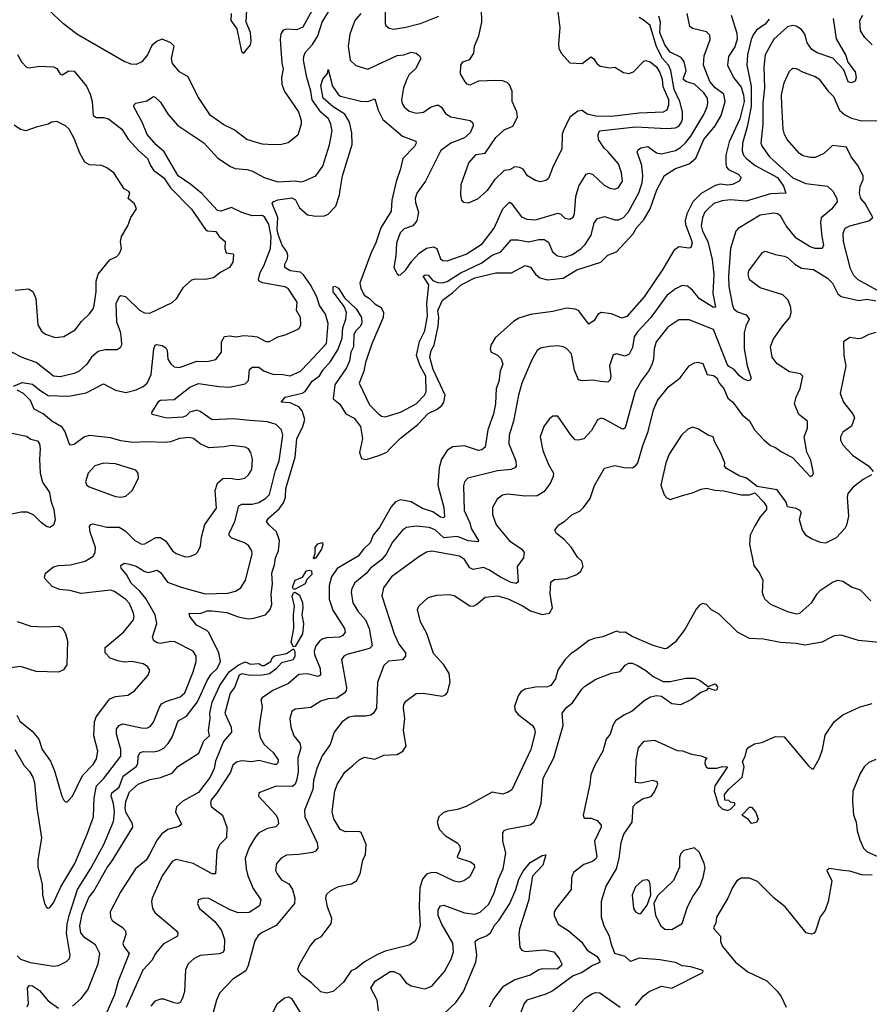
# Model space of a CAD drawing. Extents: x 1690054 to 1842981, y 782881 to 914114.
# Tile 115 of 256: x 1744470 to 1749388, y 809631 to 815329. Entities that reach past the tile are written whole.
import ezdxf

# ---------------------------------------------------------------- set-up
doc = ezdxf.new("R2010")
doc.units = 0

msp = doc.modelspace()

# ---------------------------------------------------------------- linework, layer by layer
at = {"layer": '0CON10XD'}
for points in [[(1744435, 813207.1), (1744485, 813230), (1744545, 813219.5), (1744587.1, 813185), (1744635, 813154), (1744755, 813150.3), (1744855, 813170), (1744955, 813222.2), (1745025, 813184.6), (1745085, 813170.5), (1745145, 813187.1), (1745185, 813206.3), (1745207.1, 813225), (1745230.9, 813275), (1745246.6, 813423.4), (1745254, 813445), (1745260.9, 813449.1), (1745295, 813444.3), (1745315, 813430.8), (1745323.3, 813415), (1745327.7, 813365), (1745345, 813336.9), (1745365, 813320), (1745395, 813316.4), (1745495, 813352.3), (1745555, 813350), (1745605, 813363.3), (1745637.7, 813405), (1745637.9, 813465), (1745656.2, 813495), (1745685, 813500), (1745725, 813494.4), (1745765, 813500.9), (1745816.6, 813496.6), (1745845, 813493.1), (1745895, 813466), (1745915, 813466), (1745965, 813494.4), (1746007.5, 813505), (1746065, 813530), (1746087.4, 813542.6), (1746096.7, 813563.3), (1746096.2, 813605), (1746072.3, 813645), (1746075.4, 813695), (1746023.5, 813773.5), (1746003.7, 813783.7), (1745875, 813805.8), (1745856.2, 813815), (1745851.4, 813825), (1745862.5, 813865), (1745883.8, 813905), (1745921.9, 814005), (1745925.3, 814074.7), (1745912.2, 814145), (1745889.3, 814185), (1745875, 814196.4), (1745815, 814194.7), (1745755, 814212.9), (1745695, 814242.9), (1745635, 814220.5), (1745615, 814224.6), (1745525, 814322.3), (1745461.4, 814375), (1745387.2, 814425), (1745305.5, 814565), (1745260, 814605), (1745206.9, 814665), (1745179.5, 814735), (1745130, 814825), (1745130, 814835), (1745142, 814845), (1745205, 814860), (1745245, 814884), (1745255, 814881.2), (1745285, 814850.8), (1745329.3, 814779.3), (1745385, 814716.9), (1745535, 814616.7), (1745616.9, 814526.9), (1745689.8, 814479.8), (1745717.5, 814467.5), (1745785, 814462.7), (1745814.6, 814454.6), (1745885, 814416.2), (1745965, 814390.4), (1746065, 814396.4), (1746095, 814390.5), (1746115, 814393.5), (1746184, 814425), (1746225, 814481.2), (1746264.1, 814605), (1746277.7, 814685), (1746270.8, 814725), (1746256.8, 814755), (1746212.8, 814792.8), (1746163, 814865), (1746155.2, 814915), (1746131.1, 814995), (1746112.6, 815095), (1746114.2, 815115.8), (1746121.7, 815138.3), (1746165, 815185.4), (1746195, 815234.6), (1746221.5, 815315), (1746263.6, 815385)], [(1746163.8, 815385), (1746109.1, 815285), (1746075, 815269.7), (1746015, 815274.5), (1745995, 815268.1), (1745982.2, 815247.8), (1745976.8, 815215), (1745986.8, 815076.8), (1745994.5, 815045), (1745985.4, 814995), (1745987.9, 814955), (1746002.4, 814912.4), (1746084.5, 814795), (1746100, 814745), (1746100, 814725), (1746079.7, 814660.3), (1746024.3, 814615.7), (1745985, 814606), (1745935, 814604.2), (1745875, 814609.4), (1745827.6, 814622.4), (1745785, 814635.5), (1745710.8, 814690.8), (1745650.8, 814720.8), (1745575, 814774.4), (1745500.5, 814885), (1745445, 814998.8), (1745395, 815028.1), (1745353.8, 815075), (1745348, 815105), (1745364.6, 815175), (1745345.5, 815195), (1745295, 815215.3), (1745265.8, 815205), (1745235, 815178.9), (1745210, 815125), (1745177.5, 815085), (1745145, 815069.2), (1745115, 815072.2), (1745075, 815087.3), (1744801.4, 815245), (1744724.3, 815305), (1744635.9, 815385.9)], [(1745693.8, 815365), (1745692.5, 815325), (1745725.9, 815275.9), (1745753.3, 815145), (1745765, 815132.5)], [(1745765, 815132.5), (1745805, 815182.5), (1745810, 815205), (1745806.2, 815255), (1745781.2, 815315), (1745783.9, 815386.1)], [(1746335.9, 813485), (1746340.6, 813545), (1746357.9, 813595), (1746362.1, 813635), (1746348.9, 813668.9), (1746283.8, 813753.8), (1746285, 813783.8), (1746295, 813786), (1746315, 813776), (1746349.4, 813719.4), (1746416.7, 813655), (1746447.5, 813605), (1746451.1, 813575), (1746442.9, 813555), (1746414.4, 813525.6), (1746403.9, 813505), (1746402.3, 813435), (1746386.9, 813405), (1746378, 813355), (1746361, 813315), (1746293.1, 813215), (1746283.8, 813135), (1746323.9, 813103.9), (1746357.4, 813047.4), (1746405, 813023.2), (1746443.4, 812975), (1746453.4, 812905), (1746435.9, 812825), (1746448.9, 812788.9), (1746475, 812784.5), (1746555, 812808.2), (1746595, 812825.5), (1746615, 812846.5), (1746673.2, 812906.8), (1746775, 812985.8), (1746835, 813050), (1746886, 813074), (1746913.2, 813096.8), (1746924.7, 813115), (1746932.7, 813155), (1746863, 813305), (1746844.8, 813375), (1746850.7, 813415), (1746869.1, 813445), (1746891.7, 813555), (1746895.2, 813604.8), (1746890.5, 813645), (1746916.6, 813705), (1746975, 813748.1), (1747025, 813795.2), (1747105, 813834.2), (1747225, 813864.8), (1747316.5, 813863.5), (1747395, 813905.6), (1747427.4, 813897.4), (1747455.3, 813855.3), (1747480.6, 813835), (1747525, 813824.2), (1747615, 813834), (1747695, 813881.5), (1747833.8, 813926.2), (1747875, 813965.6), (1747925, 813985.6), (1748021.3, 814088.7), (1748040.2, 814125), (1748085.3, 814174.6), (1748119.1, 814235), (1748157.5, 814345), (1748201.9, 814428.1), (1748265, 814467.5), (1748345.2, 814494.7), (1748383, 814527), (1748430.2, 814635), (1748495.9, 814714.1), (1748529.7, 814775), (1748553.5, 814855), (1748545, 814898.2), (1748495, 814934.5), (1748465, 814972.1), (1748428.5, 815065), (1748431, 815119), (1748465.6, 815215), (1748465, 815240), (1748445, 815258.1), (1748365, 815278), (1748348.8, 815288.8), (1748333.8, 815363.8)], [(1746445, 815365.4), (1746410, 815325), (1746381.1, 815245), (1746372, 815175), (1746383.3, 815095), (1746415, 815064.6), (1746485, 815043.4), (1746655, 815121.6), (1746693.8, 815126.2), (1746735, 815141.1), (1746765, 815135.6), (1746785, 815120), (1746792, 815105), (1746760, 815045), (1746725, 815012.3), (1746710, 814985), (1746691.2, 814935), (1746680.4, 814865), (1746683, 814843), (1746695, 814824.4), (1746725, 814800), (1746765, 814787.3), (1746806.9, 814793.1), (1746847.9, 814822.1), (1746885, 814834.6), (1746895, 814834.5), (1746911.9, 814821.9), (1746935, 814786.5), (1746965, 814767.1), (1747077.5, 814745), (1747092.9, 814732.9), (1747095.5, 814715), (1747076.4, 814675), (1747044.3, 814645), (1746965, 814614.2), (1746907.9, 814572.1), (1746819.5, 814395), (1746768.2, 814325), (1746758.5, 814295), (1746760.2, 814270.2), (1746778, 814215), (1746769.1, 814165), (1746745, 814136.4), (1746695, 814118.2), (1746671.8, 814095), (1746650.5, 814035), (1746647.3, 813962.7), (1746636.2, 813895), (1746655, 813857.5), (1746665, 813850), (1746675, 813853.3), (1746705, 813882), (1746738.9, 813931.1), (1746782, 813978), (1746825, 814007.3), (1746864.7, 814015.3), (1746885, 814004.4), (1746905, 813944.4), (1746920, 813935), (1746943.8, 813933.8), (1747055, 813972.5), (1747147.3, 814032.7), (1747216.9, 814123.1), (1747267.1, 814235), (1747305, 814272.5), (1747315, 814267.5), (1747375, 814188.5), (1747405, 814173.6), (1747455, 814170), (1747585, 814208.9), (1747602.8, 814202.8), (1747625, 814181.1), (1747655, 814174.3), (1747673.1, 814186.9), (1747680.8, 814205), (1747688, 814305), (1747706.9, 814365), (1747748.8, 814435), (1747765, 814440), (1747785, 814435.6), (1747852.2, 814372.2), (1747885, 814353.3), (1747915, 814348.9), (1747935, 814357.1), (1747959.6, 814395), (1747953.6, 814443.6), (1747935.5, 814495), (1747875, 814565.4), (1747852.7, 814585), (1747820.9, 814635), (1747817.3, 814665), (1747825, 814685.4), (1748035, 814708), (1748215, 814699.7), (1748265, 814703.8), (1748285, 814713.5), (1748300.2, 814735), (1748306.8, 814755), (1748307.2, 814795), (1748290.7, 814855), (1748258.1, 814925), (1748238.4, 815035), (1748224.6, 815065), (1748190, 815105), (1748155, 815172.4), (1748118.3, 815295), (1748078.8, 815328.8), (1748055, 815340.9)], [(1746895, 815347.1), (1746788, 815305), (1746705, 815284.5), (1746635, 815271.9), (1746607.9, 815277.9), (1746591.9, 815291.9), (1746587.1, 815305), (1746588.2, 815405)], [(1747585.5, 815375), (1747596.2, 815283.8), (1747587.8, 815187.8), (1747590.4, 815165), (1747603.6, 815135), (1747655, 815079.6), (1747725, 815075.8), (1747775, 815114.2), (1747792, 815105), (1747811.2, 815075), (1747830.5, 815060.5), (1747885, 815051.2), (1747915, 815053.3), (1747965, 815023.3), (1747995, 815017.5), (1748023, 815027), (1748081.7, 815088.3), (1748095, 815092.5), (1748120, 815085), (1748155, 815056), (1748175, 815023.3), (1748188.1, 814985), (1748192.7, 814942.7), (1748225, 814866.2), (1748226.2, 814833.8), (1748215, 814806.2), (1748194.1, 814794.1), (1748055, 814787.5), (1747895, 814769.1), (1747805, 814770.3), (1747755, 814781.8), (1747725, 814804.3), (1747699.7, 814800.3), (1747654.2, 814765), (1747616.4, 814683.6), (1747610, 814665), (1747607.9, 814582.1), (1747555.5, 814474.5), (1747530.2, 814409.8), (1747515, 814398.6), (1747485, 814390), (1747455, 814398), (1747408.8, 814425), (1747383.2, 814463.2), (1747365, 814473.1), (1747335, 814477.5), (1747305, 814460.8), (1747275, 814455.7), (1747217.9, 814402.1), (1747175, 814341.2), (1747120.5, 814289.5), (1747065, 814266.7), (1747040.7, 814270.7), (1747030, 814285), (1747023.9, 814313.9), (1747026.2, 814375), (1747069.8, 814500.2), (1747111.7, 814548.3), (1747165, 814555.6), (1747225, 814646.7), (1747275, 814691.4), (1747325, 814712.5), (1747351.5, 814765), (1747347.3, 814795), (1747320, 814855), (1747320, 814915), (1747305, 814951.2), (1747291.2, 814965), (1747264.6, 814974.6), (1747225, 814977.5), (1747125, 814972.9), (1747075, 814950.8), (1747060, 814955), (1747048.6, 814968.6), (1747021.2, 815015), (1747024, 815065), (1747035, 815085.8), (1747075, 815098), (1747098, 815135), (1747101.6, 815175), (1747127.7, 815235), (1747145.4, 815314.6), (1747142, 815392)], [(1744574.6, 810425.4), (1744600, 810325), (1744602.2, 810265), (1744614.2, 810215), (1744625, 810193.3), (1744635, 810186.7), (1744645, 810190), (1744665, 810218.8), (1744708.7, 810311.3), (1744790, 810445), (1744860.7, 810615), (1744896.4, 810715), (1744901.9, 810825), (1744915.2, 810894.8), (1744955.2, 810934.8), (1745055, 811066), (1745055.9, 811105), (1745031.2, 811195), (1745030.6, 811225), (1745046.2, 811243.8), (1745066.5, 811253.5), (1745175, 811230), (1745205, 811229.1), (1745225, 811239.4), (1745245, 811264.2), (1745278.9, 811351.1), (1745291.3, 811368.7), (1745316.8, 811383.2), (1745399.7, 811410.3), (1745426.6, 811433.4), (1745474.8, 811555), (1745490.8, 811615), (1745491.5, 811645), (1745474.3, 811675), (1745368.1, 811728.1), (1745345, 811731.1), (1745285, 811719.6), (1745265, 811722.1), (1745245.6, 811735), (1745238.9, 811755), (1745264.6, 811835), (1745254, 811885), (1745199.3, 811979.3), (1745165, 812022.2), (1745115, 812068.8), (1745087.8, 812117.8), (1745057.5, 812155), (1745055, 812170), (1745075, 812182.9), (1745105, 812177.7), (1745145, 812166.2), (1745195, 812135.4), (1745215, 812129.6), (1745265, 812142.5), (1745285, 812130), (1745325, 812073.8), (1745404.4, 812045.6), (1745544.5, 812005.5), (1745675, 812010), (1745718.3, 812021.7), (1745750, 812040), (1745777.1, 812085), (1745815.5, 812235), (1745813.5, 812255), (1745795, 812286.9), (1745771.7, 812301.7), (1745698.3, 812328.3), (1745683.4, 812343.4), (1745682.5, 812355), (1745715.2, 812424.8), (1745737.8, 812515), (1745755, 812525.4), (1745815, 812525.3), (1745855, 812534.7), (1745895, 812559.2), (1745915, 812581.1), (1745950.3, 812719.7), (1745972.6, 812775), (1745992.7, 812925), (1745985, 812955.7), (1745955, 812986.9), (1745905, 813002.3), (1745801.5, 813008.5), (1745705, 813019.2), (1745585, 813013.1), (1745515, 813061.5), (1745495, 813068.2), (1745455, 813058.4), (1745433.3, 813036.7), (1745415, 813028), (1745322.6, 813022.6), (1745236.2, 813045), (1745235, 813056.2), (1745275, 813120.6), (1745285, 813127.8), (1745365, 813131.1), (1745455, 813202), (1745505, 813224), (1745624.6, 813205.4), (1745685, 813202.9), (1745775, 813222.1), (1745795, 813241.2), (1745800, 813305), (1745815, 813317.3), (1745855, 813317.8), (1745885, 813294.2), (1745935, 813277.8), (1745993.7, 813276.3), (1746035, 813267.1), (1746095, 813294.6), (1746142.5, 813342.5), (1746245.3, 813455), (1746255, 813570), (1746240, 813625), (1746205.3, 813675), (1746189.3, 813725), (1746152.7, 813795), (1746112.5, 813852.5), (1746095, 813867.3), (1746036, 813875), (1746004.1, 813894.1), (1746004, 813915), (1746020, 813945), (1746022, 813965), (1746016, 813985), (1745989.1, 814025), (1745967, 814085), (1745961, 814115), (1745964.1, 814185), (1745931.5, 814265), (1745936.9, 814275), (1745963.9, 814286.1), (1746045, 814297.9), (1746066.2, 814286.2), (1746089.5, 814239.5), (1746135, 814200), (1746185, 814191.2), (1746235, 814194.5), (1746255, 814204.4), (1746300, 814250), (1746321.8, 814315), (1746325.3, 814344.7), (1746338.8, 814425), (1746394.2, 814605.8), (1746392.2, 814675), (1746379.6, 814735), (1746351.9, 814781.9), (1746284.4, 814825), (1746227.3, 814875), (1746212.7, 814947.3), (1746224, 814985), (1746252.5, 815017.5), (1746255, 815040), (1746280, 814945), (1746315, 814894.2), (1746326.6, 814886.6), (1746445, 814856.5), (1746485, 814855.6), (1746525, 814870), (1746544.6, 814805), (1746571.8, 814751.8), (1746685, 814655.4), (1746763.8, 814625), (1746765.7, 814615), (1746754.4, 814595), (1746687.9, 814525), (1746674.7, 814465), (1746648.3, 814391.7), (1746624.8, 814285), (1746619.2, 814220.8), (1746560, 814125), (1746532.2, 814037.8), (1746501.8, 813975), (1746438.9, 813805), (1746443.8, 813775), (1746464.1, 813734.1), (1746495, 813714.7), (1746525.5, 813685), (1746563.1, 813663.1), (1746576.1, 813635), (1746573.9, 813605), (1746507.7, 813452.3), (1746472.2, 813345), (1746462.3, 813295), (1746435.4, 813225), (1746495, 813100.6), (1746545, 813049.4), (1746565, 813033.5), (1746585, 813030.9), (1746675, 813057.7), (1746765, 813106.4), (1746812.3, 813155), (1746823.5, 813175), (1746820.3, 813265), (1746787, 813325), (1746766.2, 813385), (1746783.6, 813466.4), (1746815, 813528), (1746830.6, 813615), (1746826.2, 813685), (1746838.5, 813795), (1746805.5, 813845), (1746817.2, 813852.8), (1746835, 813851.2), (1746860.5, 813820.5), (1746888.8, 813808.8), (1746915, 813806.7), (1746944.6, 813814.6), (1747018.9, 813861.1), (1747145, 813921.8), (1747205, 813966.1), (1747254.7, 813985.3), (1747315, 814055.5), (1747353.3, 814055), (1747415, 814044), (1747475, 814057.8), (1747506.1, 814056.1), (1747530.5, 814040.5), (1747554.7, 813984.7), (1747582.3, 813962.3), (1747625, 813954.6), (1747669.4, 813970.6), (1747720.5, 814005), (1747742.6, 814027.4), (1747778.2, 814081.8), (1747796, 814154), (1747815, 814178.9), (1747855, 814190), (1747915, 814171.5), (1747935, 814171.1), (1747965, 814184.6), (1747993.8, 814216.2), (1748053.8, 814326.2), (1748073.6, 814385), (1748077, 814425), (1748070.6, 814485), (1748044.4, 814565), (1748049.2, 814575), (1748065, 814586.4), (1748105, 814594.5), (1748155, 814559.3), (1748185, 814552.2), (1748265, 814572.4), (1748295, 814589.7), (1748323.8, 814616.2), (1748355, 814654.6), (1748395, 814722.5), (1748430.5, 814779.5), (1748448.7, 814825), (1748453.4, 814846.6), (1748450.3, 814875), (1748429.6, 814905), (1748376.4, 814955), (1748325, 814971.8), (1748310.9, 814985), (1748326.8, 815035), (1748316.5, 815085), (1748299.2, 815109.2), (1748235, 815141.3), (1748205, 815182.5), (1748175.9, 815255), (1748178.3, 815315), (1748170.2, 815350.2)], [(1748588.6, 815355), (1748621.4, 815251.4), (1748623.6, 815216.4), (1748608.7, 815171.3), (1748572.8, 815115), (1748567.3, 815065), (1748602.3, 814995), (1748645, 814937.9), (1748659.3, 814895), (1748662.9, 814855), (1748639, 814755), (1748577.4, 814622.6), (1748557.4, 814545), (1748556.4, 814495), (1748560.4, 814475), (1748571.7, 814461.7), (1748629.2, 814435), (1748645.8, 814415), (1748633.8, 814395), (1748595.2, 814374.8), (1748568.4, 814371.6), (1748525, 814377.5), (1748495, 814370.2), (1748415, 814322.1), (1748365.3, 814275), (1748330.8, 814205), (1748321.9, 814165), (1748324.4, 814144.4), (1748357.2, 814057.2), (1748361.5, 814035), (1748355, 814010), (1748345, 814006.2), (1748285, 814013.8), (1748256, 813994), (1748193.4, 813885), (1748084.6, 813725), (1747985, 813611.1), (1747955, 813602.2), (1747895.9, 813625.9), (1747835, 813634.5), (1747816.6, 813623.4), (1747795, 813587.5), (1747765, 813566.2), (1747705, 813645.7), (1747684.6, 813654.6), (1747635, 813658.8), (1747555, 813640.6), (1747427.4, 813622.6), (1747359.3, 813600.7), (1747327.6, 813582.4), (1747222.8, 813487.2), (1747197.5, 813445), (1747192.5, 813425), (1747198.8, 813405), (1747235, 813387.1), (1747256.9, 813366.9), (1747266.5, 813335), (1747251.1, 813295), (1747242.4, 813235), (1747227.8, 813195), (1747223.1, 813105), (1747211.6, 813048.4), (1747179.6, 812955), (1747164.6, 812855.4), (1747145, 812840), (1747125, 812836.2), (1747045, 812862.7), (1746975, 812856.1), (1746943.6, 812835), (1746911.8, 812785), (1746898.2, 812735), (1746891.1, 812635), (1746925.8, 812505), (1746928.2, 812451.8), (1746923.2, 812446.8), (1746905, 812450.3), (1746861.2, 812481.2), (1746800.8, 812500.8), (1746735, 812539.6), (1746675, 812550.3), (1746645, 812538.8), (1746619.5, 812510.5), (1746555.2, 812394.8), (1746516.5, 812345), (1746497.8, 812302.2), (1746459.2, 812265), (1746428.9, 812225), (1746306.6, 812153.4), (1746273.8, 812105), (1746262, 812055), (1746261.6, 811975), (1746281.9, 811911.9), (1746350.4, 811805), (1746353.6, 811785), (1746341.1, 811765), (1746322, 811755), (1746245, 811751.1), (1746224.4, 811745), (1746206.4, 811733.6), (1746184.6, 811705), (1746174.6, 811675), (1746176.2, 811655), (1746208.4, 811575), (1746211.9, 811535), (1746195, 811527.7), (1746135, 811543.6), (1746085, 811539.1), (1746025, 811487.1), (1745935, 811447.5), (1745873.1, 811405), (1745866.7, 811395), (1745873, 811353), (1745860.3, 811265), (1745854, 811215), (1745862.3, 811175), (1745885.5, 811135), (1745937.5, 811087.5), (1745965.3, 811045), (1745965, 811028.8), (1745955, 811017.9), (1745945, 811018.4), (1745855, 811041.8), (1745813.9, 811033.9), (1745755, 811039.2), (1745725, 811032.5), (1745703.8, 811015), (1745690, 810975), (1745609, 810851), (1745578.1, 810815), (1745574.4, 810795), (1745579.2, 810775), (1745644.7, 810725), (1745668.2, 810655), (1745666.9, 810595), (1745627.3, 810552.7), (1745612, 810518), (1745604.2, 810385.8), (1745585, 810386.5), (1745475, 810444.7), (1745375, 810468.1), (1745353, 810457), (1745293.9, 810373.9), (1745236.9, 810245), (1745233.1, 810225), (1745239.4, 810185), (1745252.7, 810162.7), (1745377.5, 810055), (1745386, 810045), (1745384, 810025), (1745300.9, 809979.1), (1745255.6, 809925), (1745234.2, 809885), (1745182.3, 809827.7), (1745086.8, 809613.2)], [(1748808.5, 815331.5), (1748785, 815303.4), (1748735, 815267.7), (1748715, 815241.5), (1748703.3, 815215), (1748683.4, 815125), (1748678.8, 815065), (1748703.8, 814945), (1748703.3, 814826.7), (1748681.4, 814708.6), (1748654.3, 814614.3), (1748650.9, 814570.9), (1748660, 814545), (1748676.2, 814525), (1748727.1, 814485), (1748856.3, 814415), (1748890.3, 814365), (1748904.2, 814325.8), (1748815, 814321.1), (1748675, 814279.2), (1748585, 814286), (1748535, 814281.5), (1748488.2, 814265), (1748457.1, 814237.1), (1748435.3, 814215), (1748421.2, 814185), (1748415.3, 814135.3), (1748422.1, 814105), (1748452.6, 814045), (1748478.9, 813941.1), (1748487.5, 813855), (1748481.6, 813745), (1748498.1, 813665), (1748485, 813663.8), (1748404.1, 813714.1), (1748365, 813764.5), (1748335, 813786.7), (1748305, 813791.1), (1748265, 813772.2), (1748215, 813732.5), (1748122.4, 813605), (1748045, 813522.7), (1748027.3, 813492.7), (1748017.7, 813432.3), (1747997.2, 813392.8), (1747975, 813382.5), (1747924.3, 813395.7), (1747905, 813388.8), (1747883.9, 813325), (1747891.1, 813265), (1747887.1, 813245), (1747875, 813230.8), (1747832.5, 813235), (1747786.8, 813243.2), (1747725, 813238.9), (1747704.7, 813244.7), (1747680.3, 813300.3), (1747664.4, 813395), (1747635.5, 813425.5), (1747615.6, 813435.6), (1747585, 813440.8), (1747535, 813438.1), (1747485, 813427.5), (1747465.6, 813414.4), (1747435, 813360), (1747377.3, 813225), (1747356.2, 813155), (1747328.8, 813005), (1747303.3, 812925), (1747301.8, 812875), (1747341.5, 812775), (1747342.9, 812745), (1747335.4, 812734.6), (1747314.7, 812725.3), (1747235, 812718.9), (1747064, 812676), (1747045.4, 812654.6), (1747038.3, 812631.7), (1747041.7, 812488.3), (1747075, 812417.5), (1747084.1, 812384.1), (1747125.6, 812315), (1747123, 812307), (1747065, 812313.3), (1747005, 812338.4), (1746925, 812330.5), (1746875, 812376), (1746840.6, 812390.6), (1746765, 812398.7), (1746709.6, 812390.4), (1746685.9, 812374.1), (1746628.2, 812305), (1746591.1, 812235), (1746565, 812202.1), (1746500.4, 812155), (1746475, 812124.6), (1746410.1, 812069.9), (1746392.4, 812037.6), (1746388.5, 812015), (1746397.7, 811955), (1746426.5, 811905), (1746472, 811855), (1746492.7, 811805), (1746509.8, 811705), (1746495, 811690.2), (1746363.3, 811655), (1746345.4, 811645), (1746332.9, 811627.1), (1746362.5, 811465), (1746359.2, 811445), (1746348.9, 811431.1), (1746305, 811402.9), (1746255, 811398.2), (1746213.8, 811385), (1746155, 811348.1), (1746065, 811338.8), (1746045.4, 811324.6), (1746034.4, 811285), (1746039.5, 811235), (1746057.5, 811185), (1746091.5, 811141.5), (1746097.9, 811115), (1746080, 811055), (1746080.9, 810975), (1746072.8, 810925), (1746064.6, 810905), (1746048.3, 810891.7), (1745955, 810893.4), (1745853.8, 810855), (1745852.5, 810835), (1745953.8, 810725), (1745964.6, 810705), (1745967.1, 810675), (1745952.2, 810657.8), (1745905, 810648.4), (1745855, 810623.8), (1745830.4, 810595), (1745797.1, 810535), (1745775.5, 810475), (1745781.5, 810415), (1745791.1, 810375), (1745820.9, 810300.9), (1745865.6, 810235), (1745858.8, 810201.2), (1745797.4, 810162.6), (1745735, 810160), (1745687.3, 810177.3), (1745565, 810243.3), (1745534.4, 810245.6), (1745504.4, 810235.6), (1745500, 810215), (1745510, 810185), (1745599.4, 810109.4), (1745637.6, 810057.6), (1745654.6, 810005), (1745653.5, 809945), (1745645, 809931.4), (1745625, 809922.5), (1745515, 809912.7), (1745479.2, 809895), (1745445.4, 809864.6), (1745429.3, 809830.7), (1745423.3, 809705), (1745412.8, 809667.2), (1745397.9, 809642.1), (1745385, 809636), (1745365, 809638.6), (1745305, 809660), (1745285, 809661.4), (1745252, 809648), (1745229.6, 809620.4)], [(1749178.1, 815335), (1749195, 815218), (1749251.5, 815121.5), (1749263.6, 815083.6), (1749305, 815028), (1749312.2, 814995), (1749305, 814973.8), (1749285, 814964), (1749265, 814970), (1749239.2, 815039.2), (1749176.4, 815106.4), (1749085, 815136.4), (1749055, 815155.7), (1749028.4, 815195), (1749015, 815244.2), (1748995, 815272.7), (1748965, 815292.1), (1748945, 815295.4), (1748913.3, 815286.7), (1748835, 815215.5), (1748784.8, 815125.2), (1748776.7, 815055), (1748780.7, 814935), (1748770.8, 814845), (1748771.4, 814725), (1748760.3, 814615), (1748766.9, 814595), (1748810.4, 814535), (1748945, 814413.2), (1749020.9, 814380.9), (1749145.5, 814365.5), (1749176.2, 814336.2), (1749199.2, 814295), (1749201.2, 814275), (1749168, 814232), (1749108.4, 814181.6), (1749104.8, 814155), (1749113.5, 814075), (1749122.9, 814025), (1749115, 814005.4), (1749075, 814004.3), (1749045.6, 814015), (1748965, 814064), (1748906.3, 814136.3), (1748872.9, 814192.9), (1748855.7, 814205.7), (1748835, 814209.1), (1748755, 814197.9), (1748629.2, 814120.8), (1748614.6, 814105.4), (1748584.2, 814005), (1748573.3, 813845), (1748574.7, 813785), (1748595.4, 813675.4), (1748604.4, 813655), (1748625, 813637.8), (1748675, 813620), (1748691.8, 813595), (1748672.7, 813555), (1748663.8, 813516.2), (1748662.5, 813425), (1748680.5, 813325), (1748703.5, 813255), (1748697.9, 813242.1), (1748685, 813239.1), (1748655, 813251.8), (1748637.1, 813267.1), (1748605, 813304.7), (1748575, 813322), (1748564.9, 813334.9), (1748485.3, 813535.3), (1748345, 813592.5), (1748285, 813592.7), (1748220.5, 813549.5), (1748154.6, 813465), (1748141.5, 813425), (1748138, 813365), (1748128.1, 813331.9), (1748110, 813295), (1748069.1, 813240.9), (1748032.2, 813177.8), (1747975, 812966.2), (1747965, 812959.2), (1747955, 812960.8), (1747855, 813017.3), (1747835, 813022.5), (1747815, 813013.1), (1747779.1, 812950.8), (1747735, 812902.5), (1747705, 812895.5), (1747685, 812897.8), (1747658, 812928), (1747585, 813033.8), (1747555, 813033.8), (1747535, 813018), (1747503.1, 812975), (1747482.9, 812915), (1747498.9, 812835), (1747530.8, 812755), (1747559.2, 812705), (1747557.3, 812685), (1747540.6, 812645), (1747502.8, 812597.2), (1747464.3, 812574.3), (1747395, 812571.8), (1747295, 812583.8), (1747265, 812577.5), (1747234.4, 812555), (1747207.5, 812505), (1747206.9, 812465), (1747226.9, 812405), (1747305, 812313.1), (1747377.1, 812265), (1747390.6, 812245), (1747385.6, 812215), (1747349.1, 812165), (1747354.4, 812075), (1747344.4, 812065.6), (1747315, 812072.6), (1747252.9, 812102.9), (1747185.8, 812145.8), (1747155, 812158), (1747095, 812146.2), (1747075, 812156.2), (1747045.2, 812205.2), (1747015, 812223.3), (1746855, 812252.9), (1746825, 812246.7), (1746780.1, 812219.9), (1746622.9, 812105), (1746575, 812041.2), (1746565.6, 811995), (1746637.2, 811775), (1746665, 811715.6), (1746702.3, 811665), (1746703.8, 811645), (1746686.4, 811623.6), (1746605, 811616.5), (1746578.5, 811591.5), (1746541.2, 811495), (1746536, 811345), (1746518, 811315), (1746503.3, 811305), (1746472.5, 811297.5), (1746407.7, 811297.7), (1746375, 811291.8), (1746335.6, 811265), (1746290, 811205), (1746266.9, 811135), (1746220.6, 811069.4), (1746189.1, 810995), (1746170.7, 810925), (1746166.8, 810873.2), (1746117.9, 810755), (1746120, 810715), (1746190.9, 810565), (1746195.4, 810534.6), (1746182.7, 810517.3), (1746165, 810510), (1746085, 810496.9), (1746015, 810494.4), (1745983.6, 810476.4), (1745955.7, 810445), (1745951.5, 810405), (1745959.5, 810385), (1745985, 810350.5), (1746027.4, 810327.4), (1746049.3, 810295), (1746063.1, 810245), (1746061.1, 810215), (1745955, 810086.4), (1745873.9, 810046.1), (1745850.5, 810029.5), (1745831.1, 809998.9), (1745792.7, 809855), (1745778.5, 809825), (1745704.3, 809775.7), (1745627.1, 809695), (1745610, 809655), (1745576.8, 809533.2)], [(1749405, 815182.5), (1749361.1, 815225), (1749336.2, 815265), (1749333.1, 815325), (1749350, 815355)], [(1744457.3, 815127.3), (1744480, 815085), (1744508.8, 815055), (1744525, 815050), (1744585, 815059.5), (1744665, 815056.9), (1744685, 815046.5), (1744705, 815012.9), (1744715, 815010), (1744755, 815033.5), (1744785, 815030.8), (1744856.8, 814945), (1744878.6, 814898.6), (1744889.7, 814855), (1744895, 814774.3), (1744915, 814763.6), (1744955, 814763.3), (1744983.8, 814755), (1745060.8, 814695), (1745098.2, 814638.2), (1745159.5, 814569.5), (1745210.4, 814525), (1745226.2, 814485), (1745245, 814457.9), (1745305, 814412.9), (1745342.8, 814355), (1745465, 814232.2), (1745545, 814114.3), (1745556.2, 814106.2), (1745605, 814102.5), (1745624.5, 814074.5), (1745658.8, 814045), (1745656.7, 814005), (1745665, 813980), (1745705, 813973.8), (1745708.2, 813968.2), (1745704.2, 813925), (1745685, 813894.3), (1745635, 813868), (1745592.5, 813835), (1745545, 813826), (1745485, 813828.1), (1745465, 813820.8), (1745413.4, 813776.6), (1745395, 813746.2), (1745375.6, 813714.4), (1745349.7, 813690.3), (1745221.5, 813628.5), (1745195, 813631.2), (1745165, 813646.5), (1745085, 813724.4), (1745055, 813730), (1745045, 813724.2), (1745026.9, 813685), (1745031.2, 813581.2), (1745050.9, 813525), (1745058.1, 813481.9), (1745058.8, 813445), (1745050.7, 813429.3), (1745035, 813418.8), (1744965, 813418.1), (1744925, 813407.8), (1744885.8, 813375), (1744858.6, 813335), (1744814.7, 813295.3), (1744785, 813280.4), (1744705, 813262.2), (1744665, 813266.2), (1744565.6, 813345), (1744484.2, 813374.2), (1744424.6, 813404.6)], [(1749331.6, 814325), (1749335, 814363.3), (1749352.5, 814405), (1749352.5, 814425), (1749321.8, 814485), (1749282.2, 814535), (1749255, 814592), (1749175, 814600), (1749125.2, 814554.7), (1749075, 814530.5), (1749045, 814530.5), (1749005, 814540.9), (1748983.7, 814553.7), (1748913.1, 814635), (1748896.7, 814665), (1748889.1, 814695), (1748880.8, 814835), (1748879.2, 814895), (1748895, 814963.3), (1748925, 815031.2), (1748945, 815048), (1748965, 815046), (1749005, 815024.3), (1749075, 815001.1), (1749095, 814987.1), (1749149.4, 814915), (1749179.4, 814885), (1749215, 814805.8), (1749245, 814778.9), (1749285, 814758.1), (1749345, 814744.5), (1749446.2, 814746.2)], [(1744443.6, 813763.6), (1744521.2, 813771.2), (1744546.6, 813756.6), (1744562.9, 813715), (1744575, 813562.5), (1744596.3, 813526.3), (1744619.3, 813509.3), (1744675, 813490), (1744725, 813495.8), (1744792, 813535), (1744826.9, 813583.1), (1744875, 813627.5), (1744894.4, 813655), (1744900.5, 813675), (1744912.9, 813755), (1744912.2, 813815), (1744924.5, 813855.5), (1744991.1, 813938.9), (1745032, 813958), (1745048.6, 813975), (1745059.4, 814005), (1745054.2, 814045), (1745058.8, 814075), (1745096.2, 814135), (1745113.3, 814185), (1745146.2, 814235), (1745135, 814262.5), (1745097.5, 814295), (1745106.7, 814325), (1745102.5, 814335), (1745075, 814350), (1745015, 814442), (1744975, 814472.5), (1744945.8, 814484.2), (1744875, 814488.2), (1744847.8, 814505), (1744817.3, 814557.2), (1744785, 814642), (1744757.1, 814695), (1744735, 814714.2), (1744685, 814739.2), (1744655, 814736.7), (1744635, 814723.8), (1744565, 814707.5), (1744505, 814685.6), (1744475, 814693.1), (1744438, 814718)], [(1749435, 813762), (1749323.4, 813823.4), (1749298.1, 813848.1), (1749277.9, 813887.9), (1749237.3, 814045), (1749236.2, 814093.8), (1749247.6, 814122.4), (1749275, 814136.7), (1749385.3, 814164.7), (1749408.6, 814185), (1749363.8, 814265), (1749338.7, 814295), (1749331.6, 814325)], [(1749465, 811723.2), (1749325, 811735.9), (1749225, 811766.1), (1749185, 811762.5), (1749150, 811745), (1749115, 811725.9), (1749015, 811709.1), (1748965, 811718.9), (1748874, 811724), (1748775, 811744.5), (1748695, 811748.2), (1748624, 811784), (1748517.8, 811887.8), (1748475, 811914), (1748445, 811943.8), (1748425, 811950), (1748405, 811940), (1748385, 811918), (1748320.2, 811799.8), (1748264.3, 811725.7), (1748215, 811690.8), (1748205, 811687.5), (1748136.6, 811706.6), (1748015, 811758.9), (1747975, 811784.4), (1747945, 811782.5), (1747925, 811790.6), (1747845, 811757.1), (1747795, 811748.1), (1747765, 811735.7), (1747697.5, 811685), (1747660.5, 811659.5), (1747625.4, 811624.6), (1747584.5, 811565), (1747570.8, 811515), (1747545.2, 811474.8), (1747525, 811467.6), (1747454.7, 811465.3), (1747395, 811455.4), (1747370.7, 811439.3), (1747355.5, 811415), (1747333.3, 811355), (1747338.6, 811328.6), (1747355, 811308.8), (1747435.3, 811245.3), (1747449.4, 811225), (1747454.3, 811204.3), (1747428.5, 811105), (1747318.8, 810871.2), (1747294.3, 810855.7), (1747265, 810847.5), (1747205, 810857.5), (1747055, 810774.6), (1747005, 810757.9), (1746945, 810748.8), (1746921.9, 810738.1), (1746896.9, 810715), (1746885.5, 810685), (1746898.1, 810645), (1746935, 810606.5), (1747002, 810565), (1747017.8, 810547.8), (1747018.6, 810525), (1747002.5, 810485), (1747007.9, 810477.9), (1747078.8, 810455), (1747100.5, 810440.5), (1747102.2, 810425), (1747075, 810369.2), (1747041.2, 810345), (1747013.1, 810336.9), (1746985, 810342.5), (1746885, 810391.5), (1746855, 810394.1), (1746825, 810383.1), (1746800.9, 810355), (1746785.7, 810305), (1746781.4, 810195), (1746787.7, 810085), (1746769.4, 810015), (1746757.5, 809995), (1746725, 809973.3), (1746585, 809937.9), (1746541.7, 809918.3), (1746465, 809876.7), (1746415, 809836.8), (1746389.2, 809825), (1746345, 809759.2), (1746284.4, 809705.6), (1746245, 809694.4), (1746213.8, 809703.8), (1746159.4, 809755), (1746104.5, 809795), (1746086.9, 809815), (1746079.2, 809835), (1746088.6, 809861.4), (1746148.8, 809965), (1746182.5, 810005), (1746216.9, 810023.1), (1746272.2, 810097.8), (1746277.1, 810127.1), (1746251.1, 810195), (1746242.5, 810245), (1746245, 810266.7), (1746270.3, 810289.7), (1746315, 810311.9), (1746391.3, 810328.7), (1746420, 810345), (1746440.9, 810385), (1746456.7, 810465), (1746472.5, 810497.5), (1746475.6, 810555.6), (1746447.1, 810625), (1746435, 810630), (1746355, 810628.8), (1746325, 810643.1), (1746288.6, 810705), (1746279.2, 810745), (1746294, 810865), (1746306.7, 810903.3), (1746351.4, 810975), (1746397.3, 811012.7), (1746435, 811046), (1746465, 811061.2), (1746525, 811048.6), (1746577.8, 811072.2), (1746655, 811075.6), (1746688, 811095), (1746707.5, 811125), (1746692.2, 811215), (1746698.9, 811285), (1746691.2, 811345), (1746693.6, 811365), (1746705, 811384.2), (1746765, 811429.4), (1746805, 811431.5), (1746915, 811414.2), (1746935, 811421.2), (1746946.2, 811435), (1746960.8, 811495), (1746956, 811545), (1746925, 811596.2), (1746865, 811660), (1746826.1, 811776.1), (1746790, 811845), (1746772.5, 811915), (1746780, 811935), (1746835, 811985.8), (1746885, 811998.9), (1746955, 812001.5), (1746985, 811996.9), (1747075, 811937.5), (1747094.5, 811935.5), (1747114.6, 811945.4), (1747165, 811987.8), (1747235, 811995.4), (1747297.1, 811977.1), (1747385, 811935.4), (1747427.3, 811907.2), (1747495, 811887.5), (1747535.7, 811895), (1747553.6, 811925), (1747540.4, 812005), (1747545, 812076), (1747565, 812090), (1747635.3, 812094.7), (1747695, 812118), (1747716.7, 812135), (1747731.2, 812165), (1747724, 812195), (1747698.7, 812218.7), (1747664.4, 812275), (1747620.7, 812320.7), (1747576.7, 812355), (1747566.7, 812375), (1747590, 812405), (1747625, 812426.2), (1747665.7, 812464.3), (1747715, 812487.5), (1747734, 812505), (1747771.3, 812558.7), (1747797, 812633), (1747855.8, 812734.2), (1747915, 812748.2), (1747968.2, 812738.2), (1748015, 812735.5), (1748035, 812747.8), (1748047.1, 812765), (1748075.9, 812865), (1748108.4, 812945), (1748138.7, 813071.3), (1748161.5, 813125), (1748225, 813203.3), (1748293.2, 813256.8), (1748344.3, 813325.7), (1748375, 813343.3), (1748395, 813346.7), (1748425, 813340), (1748450, 813275), (1748485, 813270.6), (1748505, 813256.1), (1748518.9, 813225), (1748545, 813195.5), (1748569.1, 813139.1), (1748597.5, 813115), (1748652.4, 813042.4), (1748695, 813007.8), (1748723.3, 812955), (1748777, 812897), (1748815.2, 812865.2), (1748845, 812853.5), (1748878.4, 812828.4), (1748943.1, 812795), (1748995, 812738.4), (1749045, 812684.3), (1749059.5, 812690.5), (1749064.4, 812705), (1749049.5, 812779.5), (1749025.5, 812825.5), (1749011.5, 812915), (1749030, 812965), (1749029.2, 813005), (1748979.5, 813045), (1748955.5, 813105), (1748964.4, 813145), (1748987.8, 813195), (1749002.5, 813265), (1748989.3, 813279.3), (1748925, 813291.9), (1748855, 813337.9), (1748826.2, 813375), (1748815.4, 813435), (1748831.8, 813478.2), (1748884.4, 813555), (1748928.5, 813605), (1748935.5, 813635), (1748933, 813663), (1748917.1, 813705), (1748887.4, 813737.4), (1748755, 813777.8), (1748695, 813822.5), (1748686.7, 813855), (1748690, 813875), (1748734.2, 813935), (1748768.8, 813981.2), (1748785, 813990), (1748845, 813969.2), (1748895, 813960), (1748915, 813951.9), (1748955.7, 813915), (1748995, 813890.5), (1749065, 813882.5), (1749145, 813832.8), (1749175, 813804.5), (1749205, 813741.9), (1749225, 813726.9), (1749326.7, 813703.3), (1749375, 813710.8), (1749425, 813701.9)], [(1744455, 809911.4), (1744475, 809892.2), (1744531.9, 809871.9), (1744618.3, 809858.3), (1744665, 809851.9), (1744695, 809855.8), (1744740.9, 809879.1), (1744757.5, 809895), (1744762.9, 809915), (1744741.7, 810041.7), (1744743.9, 810095), (1744756, 810145), (1744805, 810294.5), (1744880.8, 810415), (1744957.1, 810555), (1745012.3, 810687.7), (1745019.1, 810745), (1745013.1, 810793.1), (1744999.4, 810835), (1745004.2, 810855), (1745045, 810887.7), (1745068.3, 810951.7), (1745143.4, 811006.6), (1745153, 811025), (1745155.9, 811065), (1745165, 811086.7), (1745185, 811093.1), (1745245, 811091.8), (1745272.9, 811097.1), (1745305, 811113.2), (1745329, 811141), (1745353.3, 811176.7), (1745388, 811272), (1745435, 811298.9), (1745499.3, 811380.7), (1745555.7, 811505), (1745578.2, 811541.8), (1745612.6, 811575), (1745633, 811615), (1745623.4, 811665), (1745565, 811782.2), (1745553.7, 811793.7), (1745494.3, 811824.3), (1745454.5, 811875), (1745450.8, 811895), (1745515, 811892.2), (1745555, 811907.1), (1745585, 811907.9), (1745668.2, 811898.2), (1745735, 811872.8), (1745795, 811861.8), (1745825, 811864.5), (1745892, 811885), (1745919.5, 811915), (1745929.2, 811945), (1745924.6, 812004.6), (1745933.1, 812065), (1745928.9, 812125), (1745934.7, 812145.3), (1745945.8, 812174.2), (1745950.4, 812215), (1745967.2, 812255), (1745973.9, 812315), (1745956.2, 812365), (1745911.1, 812405), (1745898.1, 812425), (1745910.6, 812445), (1745972.7, 812497.3), (1745997.9, 812532.1), (1746007.7, 812565), (1746011, 812615), (1746063.6, 812796.4), (1746075, 812902.9), (1746108.9, 812975), (1746120, 813015), (1746104.1, 813065), (1746085, 813088.1), (1746035, 813111.6), (1745984, 813115), (1746007.5, 813145), (1746105, 813166.8), (1746123.2, 813176.8), (1746162.9, 813237.1), (1746205, 813267.9), (1746225, 813300.4), (1746269.2, 813350.8), (1746312.2, 813417.8), (1746335.9, 813485)], [(1749425, 813517.8), (1749385, 813507.1), (1749345, 813486.4), (1749325, 813481.4), (1749275, 813490), (1749237.5, 813465), (1749239.2, 813385), (1749251.4, 813325), (1749219.4, 813165), (1749238.6, 813115), (1749294.4, 813045), (1749301.5, 813025), (1749285, 812975.8), (1749235, 812942.5), (1749221.5, 812915), (1749220.6, 812895), (1749235, 812868), (1749289.4, 812809.4), (1749384, 812745), (1749410, 812715)], [(1744454, 811304), (1744470.2, 811270.2), (1744541.4, 811211.4), (1744581.1, 811165), (1744600.9, 811105), (1744647.4, 811037.4), (1744672.4, 810982.4), (1744714.5, 810834.5), (1744725, 810812.5), (1744735, 810802.5), (1744745, 810802.5), (1744775.5, 810834.5), (1744833.6, 810955), (1744895, 811018.5), (1744915, 811052), (1744921.8, 811095), (1744900, 811185), (1744902.5, 811265), (1744912, 811295), (1744990.8, 811399.2), (1745025, 811412.7), (1745095, 811419.4), (1745135, 811445.7), (1745212.9, 811535), (1745223.9, 811563.9), (1745210, 811585), (1745185, 811601.4), (1745120, 811615), (1745075, 811611.5), (1745037.9, 811617.9), (1744993.9, 811633.9), (1744964.4, 811665), (1744965.6, 811695), (1745073.1, 811786.9), (1745127.8, 811855), (1745132.8, 811875), (1745127.8, 811895), (1745105, 811950), (1745085, 811973.6), (1745019.1, 812019.1), (1744995, 812027.5), (1744825, 812007.2), (1744760, 812025), (1744700.7, 812030.7), (1744658.5, 812048.5), (1744616.4, 812095), (1744613.2, 812105), (1744620, 812125), (1744665, 812162.4), (1744695, 812170.5), (1744765, 812174), (1744848.8, 812195), (1744894.4, 812225), (1744906.5, 812245), (1744908.5, 812275), (1744877.3, 812362.7), (1744873.8, 812395), (1744882.2, 812407.8), (1744895, 812411.4), (1744975, 812392), (1745045, 812392.5), (1745081.3, 812371.3), (1745135, 812316.7), (1745175, 812294.5), (1745195, 812295.6), (1745258.6, 812331.4), (1745285, 812332.7), (1745315, 812311.2), (1745355, 812254.4), (1745375, 812238.9), (1745428.7, 812221.3), (1745455, 812222.9), (1745486.7, 812235), (1745500.9, 812249.1), (1745517.2, 812282.8), (1745522.1, 812335), (1745542, 812408), (1745608.5, 812501.5), (1745601.6, 812605), (1745615, 812646), (1745645.7, 812674.3), (1745685, 812675.6), (1745735, 812667.8), (1745773.3, 812675), (1745795, 812694), (1745813.1, 812725), (1745817.5, 812785), (1745807.1, 812825), (1745794, 812845), (1745775, 812855.6), (1745695, 812865.6), (1745652.6, 812857.4), (1745565, 812851.1), (1745514.1, 812874.1), (1745475.3, 812905.3), (1745451.5, 812911.5), (1745395, 812906.1), (1745343.4, 812886.6), (1745308.8, 812881.2), (1745205, 812885.4), (1745125, 812881.4), (1745055, 812891.6), (1744995, 812908.7), (1744875, 812922.2), (1744844.3, 812915.7), (1744785, 812869.5), (1744765, 812867.5), (1744756.4, 812876.4), (1744733.9, 812943.9), (1744715, 812970.4), (1744656.4, 813005), (1744605, 813048.2), (1744553.8, 813075), (1744532, 813125), (1744491.2, 813165), (1744455, 813184.4)], [(1749400, 812695), (1749352.3, 812667.7), (1749295, 812622.9), (1749263.7, 812586.3), (1749259.4, 812565), (1749267.3, 812455), (1749256.4, 812403.6), (1749245, 812383.8), (1749195, 812330), (1749135, 812300), (1749105, 812304), (1749052.5, 812325), (1749025, 812341.2), (1749000.8, 812375), (1748984, 812435), (1748993.3, 812475), (1748987.7, 812487.7), (1748965, 812500), (1748915, 812510), (1748907, 812537), (1748855, 812607.5), (1748738.3, 812628.3), (1748676.1, 812676.1), (1748635, 812690), (1748561.2, 812731.2), (1748550, 812745), (1748552, 812765), (1748527.1, 812825), (1748493.7, 812883.7), (1748484, 812914), (1748455, 812924.2), (1748395, 812962), (1748365, 812971.2), (1748335, 812958), (1748300.8, 812925), (1748229.2, 812815), (1748209.2, 812765), (1748180, 812635), (1748199.3, 812579.3), (1748215, 812562.5), (1748235, 812552.5), (1748305.6, 812574.4), (1748365, 812590.6), (1748415, 812612.9), (1748445, 812617.5), (1748493.9, 812606.1), (1748545, 812602.5), (1748645, 812578.8), (1748695, 812580), (1748725, 812590), (1748776.4, 812536.4), (1748791.7, 812511.7), (1748792.5, 812495), (1748755, 812451.2), (1748725, 812400), (1748698.1, 812345), (1748693.2, 812293.2), (1748719.5, 812169.5), (1748752, 812125), (1748770.8, 812085), (1748768.1, 812015), (1748772.5, 811995), (1748782, 811975), (1748815.5, 811945.5), (1748913.2, 811903.2), (1748965, 811890.6), (1748985, 811894.4), (1749054.6, 811955.4), (1749085, 812005.7), (1749105, 812026.9), (1749175, 812074.4), (1749205.8, 812085.8), (1749235, 812079.2), (1749287.5, 812045), (1749335, 812030), (1749396, 811965)], [(1744415, 812938.5), (1744508.7, 812918.7), (1744535, 812901.4), (1744572.3, 812892.3), (1744584, 812875), (1744589.4, 812845), (1744584.6, 812785), (1744588.2, 812705), (1744602.8, 812652.8), (1744642.3, 812592.3), (1744650, 812545), (1744668.1, 812495), (1744674.4, 812435), (1744666.6, 812403.4), (1744645, 812389.2), (1744625, 812396), (1744595, 812419.2), (1744552.1, 812462.1), (1744515, 812478.1), (1744478.7, 812478.7), (1744395, 812462.3)], [(1745055, 812565.6), (1745085, 812570.5), (1745120.9, 812605), (1745158, 812675), (1745156, 812705), (1745142.1, 812722.1), (1745025, 812759.5), (1744955, 812763.1), (1744905, 812747.1), (1744865.8, 812705), (1744850, 812655), (1744857, 812637), (1744871.2, 812625), (1745025, 812569.4), (1745055, 812565.6)], [(1746175, 812208.8), (1746170.8, 812215), (1746180.9, 812239.1), (1746180.6, 812275), (1746195, 812295.8), (1746222.5, 812302.5), (1746225, 812290), (1746217.8, 812265), (1746185, 812214.2), (1746175, 812208.8)], [(1746065, 812033.8), (1746055, 812034), (1746049.5, 812045), (1746064.7, 812085.3), (1746107.4, 812102.6), (1746130.5, 812139.5), (1746145, 812143.6), (1746158.7, 812138.7), (1746161.1, 812118.9), (1746131.1, 812088.9), (1746122.7, 812065), (1746065, 812033.8)], [(1746055, 811700), (1746041.9, 811725), (1746056.4, 811805), (1746054.7, 811885), (1746060.5, 811935), (1746047.1, 811992.9), (1746055, 812011.4), (1746065, 812016.2), (1746089, 811999), (1746106.9, 811956.9), (1746109.6, 811925), (1746103.1, 811885), (1746112.9, 811835), (1746106.5, 811775), (1746065, 811701.2), (1746055, 811700)], [(1744456.1, 811846.1), (1744535, 811820), (1744615, 811815.6), (1744695, 811820), (1744718.3, 811808.3), (1744735.8, 811775.8), (1744746, 811735), (1744742.5, 811595), (1744723, 811567), (1744695, 811553.3), (1744565, 811555.8), (1744475, 811585.5), (1744325, 811566.2)], [(1744775, 809620.5), (1744826.6, 809663.4), (1744865.3, 809714.7), (1744924, 809865), (1744933.2, 809925), (1744908.4, 809975), (1744847.2, 810015), (1744823.3, 810045), (1744818.4, 810085), (1744831.5, 810155), (1744870.5, 810249.5), (1744898.6, 810285), (1744976.7, 810423.3), (1745001.9, 810455), (1745125.4, 810655), (1745123.1, 810675), (1745085, 810743.3), (1745080.8, 810765), (1745084, 810805), (1745105, 810860.6), (1745155, 810904.3), (1745178.8, 810915), (1745225, 810932.2), (1745285, 810942.5), (1745352.4, 810967.6), (1745385, 811006), (1745506.4, 811083.6), (1745536.4, 811155), (1745569.4, 811185), (1745562.9, 811215), (1745573.3, 811285), (1745571.2, 811315), (1745585, 811378.6), (1745629.3, 811475), (1745682.7, 811555), (1745735, 811593.2), (1745775, 811613.3), (1745805, 811598.8), (1745853.6, 811603.6), (1745872.4, 811592.4), (1745885, 811592.2), (1745924, 811615), (1745932.4, 811637.6), (1745945, 811648), (1746015, 811660), (1746055, 811687.5), (1746063.3, 811673.3), (1746063.1, 811645), (1746053.5, 811625), (1745985, 811606.5), (1745955, 811572.3), (1745915, 811544.2), (1745875, 811536.1), (1745803.2, 811533.2), (1745755, 811544), (1745740, 811535), (1745712.5, 811465), (1745688.5, 811431.5), (1745657.5, 811315), (1745693.9, 811233.9), (1745696.2, 811205), (1745649.3, 811150.7), (1745602.8, 811037.2), (1745595.6, 810995), (1745571.7, 810945), (1745505, 810856.7), (1745415, 810805.7), (1745376.7, 810773.3), (1745372, 810745), (1745405.9, 810674.1), (1745390.8, 810659.2), (1745327.6, 810642.4), (1745292.5, 810617.5), (1745265, 810583.2), (1745221.5, 810498.5), (1745202, 810465), (1745140.4, 810415), (1745055, 810282.9), (1744994.3, 810165), (1744995.7, 810135.7), (1745005.8, 810115), (1745065.8, 810075), (1745082.2, 810055), (1745083.5, 810035), (1745066.8, 809983.2), (1745072.3, 809965), (1745103.9, 809925), (1745039.7, 809765), (1745019, 809685), (1744975, 809585.5)], [(1746546.4, 809593.6), (1746539.1, 809655), (1746502.9, 809725), (1746527.5, 809765), (1746615, 809820), (1746635, 809821.5), (1746668.6, 809805), (1746706.9, 809755), (1746735, 809736.7), (1746815, 809720.8), (1746855, 809735.8), (1746928.8, 809821.2), (1746968.1, 809891.9), (1746981.5, 809935), (1746976.5, 809985), (1746912.5, 810095), (1746892.7, 810145), (1746892.6, 810177.4), (1746905, 810201.4), (1746925, 810204.5), (1747045, 810160.8), (1747105, 810153.1), (1747135.3, 810164.7), (1747185, 810210.6), (1747216.2, 810275), (1747240.8, 810355), (1747268.2, 810415), (1747283.3, 810505), (1747265.9, 810575.9), (1747267.1, 810622.9), (1747275, 810635.8), (1747292.5, 810645), (1747425, 810670), (1747445, 810685.6), (1747463.1, 810715), (1747488.1, 810795), (1747500.4, 810939.6), (1747562.3, 811057.7), (1747615.6, 811245), (1747610.6, 811315), (1747635, 811347.5), (1747670.4, 811375), (1747723.1, 811455), (1747739.5, 811470.5), (1747805, 811511.5), (1747895, 811546.5), (1747945, 811557.1), (1747975, 811593.8), (1747995, 811605.3), (1748015, 811605.7), (1748045, 811592.4), (1748095, 811562.1), (1748137.2, 811527.2), (1748195, 811498.6), (1748235, 811498.7), (1748325, 811517.5), (1748375, 811517.5), (1748405, 811507.5), (1748455, 811470), (1748496, 811486), (1748508.3, 811468.3), (1748505, 811450), (1748495, 811447.5), (1748455, 811460), (1748443.6, 811446.4), (1748412.5, 811435), (1748357.5, 811395), (1748295, 811364.4), (1748245, 811370), (1748185, 811412.9), (1748155, 811416.2), (1748121.9, 811408.1), (1748085, 811387.3), (1748015, 811327.3), (1747966.6, 811303.4), (1747919.4, 811270.6), (1747903.2, 811245), (1747886.8, 811195), (1747864.1, 811165), (1747845.3, 811095), (1747799.2, 811015), (1747775, 810958.8), (1747769.3, 810905), (1747730.8, 810725), (1747738, 810708), (1747777.2, 810707.2), (1747813.3, 810695), (1747835, 810667.5), (1747835.6, 810655), (1747796.2, 810575), (1747811.4, 810485), (1747805, 810472.5), (1747785, 810457.5), (1747735, 810440), (1747675, 810394.2), (1747663.6, 810363.6), (1747662.9, 810295), (1747574.2, 810185.8), (1747564, 810165), (1747564.3, 810144.3), (1747586, 810095), (1747645, 810058.1), (1747722.3, 809992.3), (1747755.5, 809945), (1747812.3, 809907.7), (1747826.9, 809885), (1747827.5, 809875), (1747820.7, 809869.3), (1747785, 809854.7), (1747725, 809814.8), (1747673.6, 809795), (1747555, 809709.6), (1747515, 809689.6), (1747406.2, 809655), (1747389.4, 809635), (1747371.5, 809585)], [(1748035, 809624), (1748080.2, 809679.8), (1748113.8, 809705), (1748185, 809735.6), (1748245.5, 809724.5), (1748423.8, 809815), (1748426.7, 809825), (1748418.9, 809828.9), (1748355, 809847.3), (1748305, 809853.1), (1748265, 809872.7), (1748175, 809888.7), (1748055, 809897.1), (1748005, 809879.2), (1747975, 809908.1), (1747915, 809925.5), (1747895, 809976.7), (1747884.1, 810024.1), (1747853.5, 810083.5), (1747837.9, 810135), (1747838.2, 810225), (1747845.8, 810254.2), (1747864.6, 810315), (1747923.7, 810415), (1747939.1, 810475), (1747952.2, 810567.8), (1747967.7, 810615), (1748014.5, 810685), (1748020.5, 810775), (1748038.5, 810795), (1748075, 810819.3), (1748125, 810832.9), (1748145, 810860.8), (1748164.2, 810905), (1748158.8, 810918.8), (1748135, 810926.7), (1748065, 810910), (1748034.3, 810914.3), (1748038.6, 811045), (1748051.9, 811115), (1748085, 811153.1), (1748145, 811158.8), (1748275, 811100), (1748307, 811097), (1748358.3, 811078.3), (1748415, 811068.8), (1748447.5, 811055), (1748437.3, 811042.7), (1748435.6, 811025), (1748444, 811005), (1748455, 810997.5), (1748505, 810997.7), (1748537.4, 811007.4), (1748567.5, 811005), (1748494, 810896), (1748489.2, 810865), (1748515, 810783.3), (1748535, 810762.5), (1748567, 810753), (1748585, 810760), (1748610, 810785), (1748610, 810795), (1748585, 810800), (1748575, 810810), (1748551.7, 810811.7), (1748550, 810845), (1748573.6, 810876.4), (1748652.5, 810945), (1748664.2, 811005), (1748654.2, 811035), (1748669.1, 811065), (1748678.9, 811105), (1748690.4, 811119.6), (1748722.2, 811137.8), (1748765, 811146.8), (1748845, 811180.4), (1748895, 811179.4), (1749035, 811010), (1749055, 810992.5), (1749065, 810992.5), (1749098.8, 811055), (1749116.2, 811105), (1749132.3, 811187.7), (1749185, 811266.2), (1749234.5, 811305.5), (1749335, 811352.7), (1749405, 811371.9)], [(1744442, 811105), (1744493.4, 811015), (1744527.5, 810977.5), (1744546, 810946), (1744554.8, 810915), (1744568.7, 810768.7), (1744596.9, 810595), (1744574.6, 810465), (1744574.6, 810425.4)], [(1749425, 811047.1), (1749385, 811030.8), (1749358, 811005), (1749335, 810966.7), (1749293.1, 810865), (1749289.4, 810805), (1749296.8, 810726.8), (1749312.2, 810685), (1749317.8, 810635), (1749332.8, 810582.8), (1749353.1, 810535), (1749375, 810513.1), (1749455, 810478.8)], [(1748705, 810677.5), (1748689.3, 810699.3), (1748650, 810725), (1748695, 810772.5), (1748705, 810772.5), (1748728, 810745), (1748743.8, 810705), (1748735, 810682), (1748705, 810677.5)], [(1748245, 810063.8), (1748305, 810097.5), (1748336.2, 810195), (1748366.7, 810255), (1748407, 810313), (1748425.6, 810364.4), (1748436.7, 810423.3), (1748432.2, 810445), (1748405, 810510), (1748375, 810536.2), (1748315, 810520), (1748296.4, 810503.6), (1748289.3, 810480.7), (1748288.8, 810425), (1748255, 810347.5), (1748160.7, 810259.3), (1748140, 810215), (1748149.4, 810145), (1748180, 810085), (1748205, 810066.2), (1748245, 810063.8)], [(1746925, 809575.8), (1746995, 809641.9), (1747038.4, 809705), (1747110, 809875), (1747115.9, 809915.9), (1747105.6, 809995), (1747122, 810008), (1747172.6, 810027.4), (1747195.4, 810045), (1747219.6, 810090.4), (1747243.9, 810116.1), (1747307, 810215), (1747341.1, 810295), (1747358.2, 810355), (1747385, 810400.8), (1747425, 810451.4), (1747495, 810492), (1747516, 810495), (1747497.1, 810435), (1747438.6, 810371.4), (1747420.9, 810270.9), (1747416.5, 810235), (1747363.1, 810066.9), (1747358.7, 810035), (1747365, 809960), (1747375.7, 809945), (1747395, 809936.9), (1747505, 809946.1), (1747562.5, 809935), (1747593.3, 809895), (1747607.1, 809865), (1747605.8, 809855), (1747580, 809835), (1747495, 809835.5), (1747475, 809830), (1747425, 809799.6), (1747335, 809772.7), (1747265, 809729.7), (1747215, 809663.9), (1747186.7, 809615)], [(1749235, 810405.7), (1749155, 810417.5), (1749142.5, 810405), (1749170, 810345), (1749150, 810225), (1749132, 810175), (1749103.2, 810136.8), (1749075.9, 810054.1), (1749068, 810042), (1749053.6, 810036.4), (1749022, 810045), (1748900.8, 810195), (1748836.2, 810245), (1748741.2, 810341.2), (1748695, 810360), (1748645, 810360), (1748620, 810345), (1748595, 810307.5), (1748568, 810245), (1748503.3, 810135), (1748499.3, 810100.7), (1748486.7, 810075), (1748490, 810065), (1748526.2, 810025), (1748526, 809995), (1748537.5, 809965), (1748612.5, 809875), (1748685, 809818.6), (1748795, 809765.8), (1748855, 809707.5), (1748878.1, 809675), (1748906.9, 809615)], [(1749405, 810378.8), (1749345, 810380), (1749275, 810401.9), (1749235, 810405.7)], [(1748055, 810153.8), (1748065, 810156.7), (1748102.5, 810205), (1748123.3, 810265), (1748120, 810325), (1748113, 810343), (1748101.7, 810351.7), (1748075, 810346.7), (1748035, 810310), (1748015.6, 810265), (1748022.5, 810185), (1748035, 810166.2), (1748055, 810153.8)], [(1744513.8, 809616.2), (1744520.9, 809635), (1744516.1, 809723.9), (1744525, 809740), (1744545, 809736.9), (1744585, 809711.5), (1744635, 809651.5), (1744695, 809608.1)], [(1745915, 809546.5), (1745962.5, 809635), (1746002.6, 809667.4), (1746025, 809674.6), (1746044.1, 809664.1), (1746104.2, 809564.2)], [(1747669.5, 809585), (1747713.1, 809635), (1747745, 809668.1), (1747785, 809693.1), (1747805, 809700), (1747827.6, 809697.6), (1747945, 809614)]]:
    msp.add_lwpolyline(points, dxfattribs=at)

doc.saveas('drawing.dxf')
